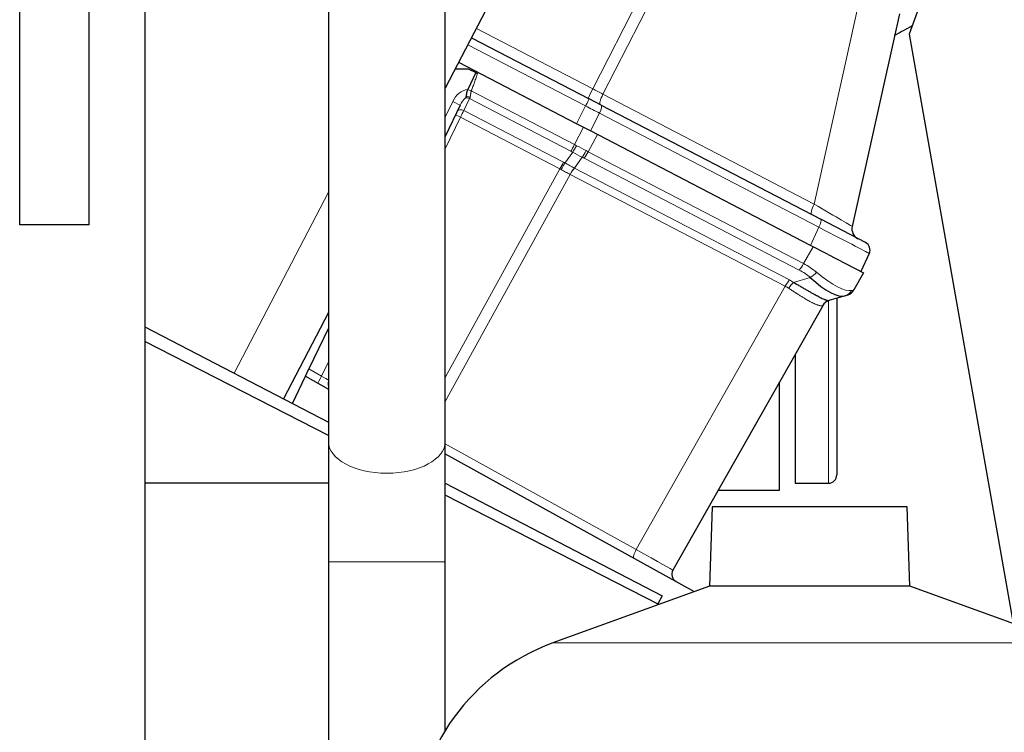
# Model space of a CAD drawing. Header units: inches. Extents: x 0 to 23760, y -13 to 16800.
# Tile 165 of 222: x 12466 to 12820, y 13622 to 13878. Entities that reach past the tile are written whole.
import ezdxf

# ---------------------------------------------------------------- set-up
doc = ezdxf.new("R2010")
doc.units = ezdxf.units.IN
doc.layers.add('254', color=7, linetype='Continuous', true_color=0xffffff)
doc.styles.add('latin_extended', font='simplex.shx')
doc.dimstyles.get("Standard").update_dxf_attribs({"dimtxt": 0.18, "dimasz": 0.18, "dimexe": 0.18, "dimexo": 0.0625, "dimgap": 0.09, "dimtad": 0, "dimtih": 1, "dimtoh": 1, "dimdec": 4, "dimzin": 0, "dimdsep": 46, "dimtxsty": 'Standard', "dimcen": 0.09, "dimadec": 0, "dimazin": 0, "dimtfac": 1, "dimtdec": 4, "dimtofl": 0, "dimtmove": 0, "dimatfit": 3, "dimfxl": 1, "dimtolj": 1, "dimtzin": 0, "dimarcsym": 0})

# ---------------------------------------------------------------- blocks, each defined once
blk = doc.blocks.new('_U6')
at = {"layer": '254', "color": 3, "linetype": 'Continuous', "lineweight": 13, "transparency": 16777216}
for p, q in [((12122.58, 14817.17), (13532.75, 14817.17)), ((13492.75, 14677.17), (13492.75, 10966.16)), ((11520.57, 10826.16), (13532.75, 10826.16))]:
    blk.add_line(p, q, dxfattribs=at)
at = {"layer": '254', "color": 3, "transparency": 16777216}
for points in [[(13516.08, 14677.17), (13469.41, 14677.17), (13492.75, 14817.17)], [(13469.41, 10966.16), (13516.08, 10966.16), (13492.75, 10826.16)]]:
    blk.add_solid(points, dxfattribs=at)
at = {"layer": 'Defpoints', "color": 0, "transparency": 16777216}
for p in [(12082.58, 14817.17), (11480.57, 10826.16), (13492.75, 10826.16)]:
    blk.add_point(p, dxfattribs=at)
at = {"layer": '254', "color": 2, "lineweight": 13, "transparency": 16777216, "insert": (13282.75, 12604.99), "char_height": 140, "attachment_point": 1, "rotation": 90, "style": 'latin_extended'}
blk.add_mtext('\\A1;3991', dxfattribs=at)

msp = doc.modelspace()

# ---------------------------------------------------------------- linework, layer by layer
at = {"layer": '254', "color": 2, "linetype": 'Continuous', "lineweight": 25}
for p, q in [((12576.629, 13946.862), (12576.629, 13726.142)), ((12618.629, 13726.142), (12618.629, 13946.862)), ((12510.629, 13927.141), (12510.629, 13307.141)), ((12797.273, 13905.343), (12785.425, 13872.791)), ((12465.629, 13804.141), (12465.629, 13883.622)), ((12490.629, 13804.141), (12490.629, 13883.622)), ((12634.776, 13884.325), (12618.629, 13853.306)), ((12781.878, 13880.076), (12764.919, 13803.58)), ((12785.425, 13872.791), (12822.824, 13660.687)), ((12628.084, 13871.47), (12670.31, 13849.489)), ((12665.832, 13840.546), (12623.463, 13862.602)), ((12622.227, 13860.219), (12626.84, 13860.239)), ((12629.581, 13858.932), (12626.681, 13852.853)), ((12626.84, 13860.239), (12629.581, 13858.932)), ((12626.681, 13852.853), (12626.66, 13852.808)), ((12674.711, 13847.198), (12670.31, 13849.489)), ((12623.962, 13847.151), (12618.629, 13835.971)), ((12674.711, 13847.198), (12753.597, 13806.132)), ((12670.783, 13837.969), (12665.832, 13840.546)), ((12749.955, 13796.754), (12670.783, 13837.969)), ((12769.713, 13797.743), (12753.597, 13806.132)), ((12490.629, 13804.141), (12465.629, 13804.141)), ((12756.257, 13793.474), (12749.955, 13796.754)), ((12756.257, 13793.474), (12769.011, 13786.835)), ((12771.058, 13793.838), (12768.086, 13787.316)), ((12769.011, 13786.835), (12765.564, 13780.743)), ((12762.448, 13778.65), (12756.557, 13776.904)), ((12759.375, 13777.745), (12759.375, 13714.157)), ((12763.219, 13778.878), (12762.448, 13778.65)), ((12754.317, 13775.07), (12700.469, 13679.895)), ((12576.629, 13772.626), (12560.439, 13741.525)), ((12510.622, 13767.458), (12576.622, 13733.1)), ((12576.63, 13767.019), (12569.604, 13752.289)), ((12576.625, 13728.38), (12510.627, 13762.153)), ((12744.375, 13757.503), (12744.375, 13711.157)), ((12568.354, 13749.667), (12569.604, 13752.289)), ((12563.668, 13739.844), (12568.354, 13749.667)), ((12568.354, 13749.667), (12576.63, 13745.08)), ((12738.75, 13708.657), (12738.75, 13747.557)), ((12618.631, 13721.798), (12708.092, 13672.209)), ((12576.628, 13711.157), (12510.63, 13711.157)), ((12618.623, 13711.236), (12696.602, 13670.643)), ((12744.375, 13711.157), (12756.375, 13711.157)), ((12695.418, 13667.591), (12618.632, 13706.884)), ((12716.74, 13708.657), (12738.75, 13708.657)), ((12714.577, 13702.682), (12713.582, 13674.205)), ((12784.682, 13702.682), (12714.577, 13702.682)), ((12785.676, 13674.205), (12784.682, 13702.682)), ((12576.629, 13682.858), (12576.629, 13241.563)), ((12618.629, 13622.248), (12618.629, 13682.858)), ((12713.582, 13674.205), (12657.285, 13653.715)), ((12785.676, 13674.205), (12713.582, 13674.205)), ((12841.974, 13653.715), (12785.676, 13674.205)), ((12696.602, 13670.643), (12695.098, 13667.754))]:
    msp.add_line(p, q, dxfattribs=at)
at = {"layer": '254', "color": 110, "linetype": 'Continuous', "lineweight": 13}
for p, q in [((12671.644, 13853.068), (12709.824, 13927.744)), ((12713.275, 13925.411), (12675.311, 13851.159)), ((12751.273, 13811.615), (12768.044, 13887.266)), ((12629.83, 13874.835), (12671.644, 13853.068)), ((12669.09, 13846.919), (12626.77, 13868.949)), ((12627.975, 13852.368), (12665.097, 13833.044)), ((12618.629, 13842.939), (12621.297, 13848.534)), ((12627.351, 13849.607), (12625.305, 13845.317)), ((12663.795, 13830.635), (12627.351, 13849.607)), ((12675.311, 13851.159), (12751.273, 13811.615)), ((12625.305, 13845.317), (12661.166, 13826.649)), ((12665.832, 13840.546), (12669.09, 13846.919)), ((12674.041, 13844.341), (12670.783, 13837.969)), ((12752.927, 13803.276), (12674.041, 13844.341)), ((12624.065, 13842.879), (12618.629, 13831.481)), ((12659.865, 13824.242), (12624.065, 13842.879)), ((12665.097, 13833.044), (12668.357, 13839.232)), ((12673.312, 13836.652), (12670.052, 13830.464)), ((12661.641, 13826.395), (12664.441, 13830.285)), ((12670.052, 13830.464), (12747.42, 13790.189)), ((12667.885, 13828.492), (12665.054, 13824.559)), ((12745.894, 13787.897), (12668.526, 13828.172)), ((12618.629, 13749.223), (12659.865, 13824.242)), ((12665.054, 13824.559), (12742.376, 13784.307)), ((12663.515, 13822.293), (12618.63, 13740.634)), ((12740.858, 13782.03), (12663.536, 13822.282)), ((12576.63, 13815.941), (12542.699, 13750.76)), ((12749.955, 13796.754), (12752.927, 13803.276)), ((12747.42, 13790.189), (12750.866, 13796.28)), ((12743.877, 13783.45), (12749.836, 13785.215)), ((12687.262, 13687.298), (12740.858, 13782.03)), ((12756.375, 13711.157), (12756.375, 13776.844)), ((12569.604, 13752.289), (12574.181, 13749.752)), ((12574.181, 13749.752), (12576.629, 13754.886)), ((12618.63, 13725.342), (12687.262, 13687.298)), ((12618.629, 13682.858), (12576.63, 13682.858)), ((12841.974, 13653.715), (12657.285, 13653.715))]:
    msp.add_line(p, q, dxfattribs=at)
at = {"layer": '254', "color": 2, "linetype": 'Continuous', "lineweight": 25}
for centre, radius, start, end in [((12768.825, 13802.715, 0), 4, 167.5, 242.5), ((12768.328, 13795.082), 3, 335.5, 62.5), ((12762.083, 13782.713), 4, 286.5, 330.5), ((12757.798, 13773.1, 0), 4, 106.5, 150.5), ((12579.482, 13746.929, 0), 3, 161.95927, 198.04059), ((12756.375, 13714.157), 3, 270, 0), ((12703.08, 13678.417), 3, 150.5, 241), ((12683.278, 13582.298), 76, 110, 178)]:
    msp.add_arc(centre, radius, start, end, dxfattribs=at)
for centre, major_axis, ratio, start_param, end_param in [((12639.52, 14267.157), (0, 430.5), 0.819152, 3.5518022, 3.5716173), ((12746.641, 13802.127), (-16.664, 23.061), 0.3072628, 2.1502579, 3.0340948), ((12757.693, 13773.069), (1.136, -3.835), 0.9934032, 3.1415927, 3.910304)]:
    msp.add_ellipse(centre, major_axis=major_axis, ratio=ratio, start_param=start_param, end_param=end_param, dxfattribs=at)
at = {"layer": '254', "color": 110, "linetype": 'Continuous', "lineweight": 13}
for centre, major_axis, ratio, start_param, end_param in [((12625.81, 13846.381), (2.897, 6.073), 0.7431451, 0.4115168, 1.5707963), ((12628.005, 13852.274), (-1.86, 0.735), 0.0383473, 4.7434644, 5.518997), ((12671.864, 13853.189, 0), (1.847, 3.548), 0.0348995, 1.6231562, 3.1415911), ((12671.114, 13853.58), (-17.727, 9.261), 0.0104215, 1.6061299, 1.8152813), ((12621.254, 13848.443), (2.708, -1.292), 0.0336829, 0, 1.5707963), ((12625.767, 13846.29), (1.967, 4.124), 0.4377405, 0.7750669, 1.5707963), ((12626.729, 13848.308), (-1.805, 0.861), 0.719748, 4.7115128, 5.4874559), ((12627.011, 13848.899), (-1.805, 0.861), 0.6108356, 4.7187237, 5.4900072), ((12628.588, 13852.206), (1.661, 3.645), 0.017402, 2.2262351, 2.3727356), ((12668.925, 13846.828, 0), (1.385, 2.661), 0.0348995, 4.7647489, 6.2831853), ((12676.265, 13850.898, 0), (1.847, 3.548), 0.2419219, 1.6231562, 3.1415927), ((12624.683, 13844.018), (-1.805, 0.861), 0.719748, 4.7115128, 6.2831853), ((12624.063, 13842.719), (1.785, 3.58), 0.0174444, 0.7676402, 1.5348869), ((12668.174, 13847.218), (-23.96, 12.448), 0.0057899, 4.4680335, 4.6771849), ((12673.326, 13844.537, 0), (1.385, 2.661), 0.2419219, 4.7647489, 6.2831853), ((12624.094, 13842.783), (-1.805, 0.861), 0.0368135, 4.7460091, 6.2831853), ((12665.037, 13833.232, 0), (1.847, 3.548), 0.0348995, 3.9095375, 4.6774824), ((12652.36, 13810.658), (22.389, 6.999), 0.960838, 0.7359024, 0.7678826), ((12665.683, 13832.882), (1.96, 3.487), 0.0679389, 3.9111856, 4.6795426), ((12669.025, 13842.531), (-22.885, 14.404), 0.4758533, 1.6687068, 1.8140579), ((12653.602, 13813.255), (-25.255, 9.703), 0.84279, 4.5457291, 4.5777093), ((12669.025, 13842.531), (-23.178, 13.919), 0.3756022, 1.6588614, 1.8042124), ((12668.617, 13831.355), (1.73, 3.607), 0.2095523, 3.902155, 4.670512), ((12669.258, 13831.035, 0), (1.847, 3.548), 0.2419219, 3.9095375, 4.6774824), ((12653.602, 13813.255), (28.476, 0.169), 0.7384293, 0.9505679, 0.9825481), ((12659.923, 13824.052), (-1.847, -3.548), 0.0348995, 3.9095375, 4.6767843), ((12660.398, 13823.798), (-1.926, -3.506), 0.058133, 3.9105847, 4.6776128), ((12648.834, 13805.991), (23.608, 7.311), 0.9433494, 0.7389146, 0.7613679), ((12652.87, 13810.392), (24.524, 7.667), 0.7774602, 0.6632146, 0.6951948), ((12647.591, 13803.394), (14.681, 19.331), 0.8196534, 0.1204873, 0.1429404), ((12664.3, 13821.707), (-1.851, -3.546), 0.2419645, 3.9097584, 4.673399), ((12664.321, 13821.696), (-1.847, -3.548), 0.2419219, 3.9095375, 4.6731191), ((12752.227, 13811.355, 0), (1.847, 3.548), 0.2419219, 1.6231562, 3.1415927), ((12746.785, 13814.188), (-18.134, 10.607), 0.00224, 3.1423129, 4.4636253), ((12752.212, 13803.471, 0), (1.385, 2.661), 0.2419219, 4.7647489, 6.2831853), ((12747.01, 13806.179), (-24.047, 12.341), 0.0045296, 3.1418037, 4.4661133), ((12746.627, 13790.759, 0), (1.847, 3.548), 0.2419219, 3.9095375, 4.6774824), ((12729.604, 13770.447), (25.026, 7.413), 0.753739, 0.4419184, 0.6627493), ((12730.337, 13773.309), (28.804, 0.399), 0.722843, 0.7050916, 0.9259224), ((12741.644, 13781.445), (-1.847, -3.548), 0.2419219, 3.9095375, 4.6731191), ((12725.322, 13766.005), (26.111, 7.967), 0.7536205, 0.5797522, 0.6547701), ((12750.569, 13788.077), (2.644, 3.001), 0.4458674, 3.9942267, 4.7811627), ((12746.641, 13802.127), (-18.953, 21.143), 0.2465223, 2.1198236, 3.0036605), ((12724.589, 13763.142), (21.454, 14.341), 0.7066027, 0.2989552, 0.3739732), ((12743.144, 13780.587), (-2.122, -3.391), 0.3160454, 3.9317134, 4.6962714), ((12761.312, 13782.485), (-1.136, 3.835), 0.9510037, 3.1415927, 3.9285287), ((12730.337, 13773.309), (35.228, 7.434), 0.0022709, 6.0603513, 6.2811821), ((12724.672, 13763.288), (29.645, 11.783), 0.002496, 6.2800837, 6.3599313), ((12574.224, 13749.843), (-1.454, -2.624), 0.0020575, 0, 1.5371699), ((12574.224, 13749.843), (-2.55, 1.623), 0.0331858, 1.5748603, 2.823717), ((12597.629, 13726.142), (21, 0), 0.5410409, 3.1415926, 6.2830871), ((12687.851, 13686.859), (-1.454, -2.624), 0.2428118, 4.6794646, 6.2831853), ((12682.963, 13689.568), (-17.506, 9.674), 0.0047621, 3.1415449, 4.4669268)]:
    msp.add_ellipse(centre, major_axis=major_axis, ratio=ratio, start_param=start_param, end_param=end_param, dxfattribs=at)
for points, knots in [([(12630.16, 13858.655), (12630.126, 13858.521), (12630.09, 13858.386), (12630.016, 13858.119), (12629.978, 13857.985), (12629.86, 13857.586), (12629.777, 13857.322), (12629.607, 13856.794), (12629.519, 13856.531), (12629.339, 13856.006), (12629.247, 13855.744), (12629.06, 13855.222), (12628.965, 13854.961), (12628.773, 13854.44), (12628.675, 13854.18), (12628.38, 13853.402), (12628.179, 13852.884), (12627.975, 13852.368)], [0, 0, 0, 0, 0.0625, 0.0625, 0.125, 0.125, 0.25, 0.25, 0.375, 0.375, 0.5, 0.5, 0.625, 0.625, 0.75, 0.75, 1, 1, 1, 1]), ([(12627.975, 13852.368), (12627.958, 13852.316), (12627.942, 13852.264), (12627.913, 13852.158), (12627.9, 13852.106), (12627.864, 13851.948), (12627.845, 13851.843), (12627.812, 13851.635), (12627.798, 13851.531), (12627.774, 13851.324), (12627.763, 13851.221), (12627.746, 13851.069), (12627.74, 13851.018), (12627.729, 13850.918), (12627.723, 13850.868), (12627.704, 13850.72), (12627.69, 13850.623), (12627.656, 13850.437), (12627.637, 13850.346), (12627.589, 13850.171), (12627.561, 13850.087), (12627.526, 13850.007)], [0, 0, 0, 0, 0.0625, 0.0625, 0.125, 0.125, 0.25, 0.25, 0.375, 0.375, 0.5, 0.5, 0.5625, 0.5625, 0.625, 0.625, 0.75, 0.75, 0.875, 0.875, 1, 1, 1, 1]), ([(12665.054, 13824.559), (12665.052, 13824.559), (12665.051, 13824.56), (12665.047, 13824.562), (12665.046, 13824.563), (12665.041, 13824.565), (12665.038, 13824.567), (12665.036, 13824.568)], [0, 0, 0, 0, 0.2581912, 0.2581912, 0.5163823, 0.5163823, 1, 1, 1, 1]), ([(12663.515, 13822.293), (12663.517, 13822.292), (12663.519, 13822.291), (12663.522, 13822.289), (12663.524, 13822.288), (12663.529, 13822.285), (12663.533, 13822.284), (12663.536, 13822.282)], [0, 0, 0, 0, 0.2576628, 0.2576628, 0.5153256, 0.5153256, 1, 1, 1, 1]), ([(12754.227, 13775.041), (12754.171, 13775.021), (12754.098, 13775.008), (12753.922, 13774.999), (12753.819, 13775.003), (12753.584, 13775.029), (12753.452, 13775.051), (12753.161, 13775.116), (12753.001, 13775.158), (12752.74, 13775.237), (12752.649, 13775.266), (12752.508, 13775.314), (12752.46, 13775.331), (12752.363, 13775.365), (12752.314, 13775.383), (12752.063, 13775.477), (12751.851, 13775.561), (12751.406, 13775.752), (12750.938, 13775.964), (12750.426, 13776.219), (12749.893, 13776.495), (12749.615, 13776.644), (12749.29, 13776.824), (12749.253, 13776.844), (12749.18, 13776.885), (12749.144, 13776.906), (12749.033, 13776.968), (12748.811, 13777.093), (12748.585, 13777.224), (12748.126, 13777.491), (12747.812, 13777.678), (12747.17, 13778.069), (12746.842, 13778.272), (12746.169, 13778.693), (12745.825, 13778.912), (12745.296, 13779.251), (12745.118, 13779.365), (12744.847, 13779.54), (12744.756, 13779.599), (12744.573, 13779.717), (12744.481, 13779.776), (12744.021, 13780.074), (12743.647, 13780.317), (12742.887, 13780.81), (12742.5, 13781.06), (12742.107, 13781.312)], [0, 0, 0, 0, 0.0625, 0.0625, 0.125, 0.125, 0.1875, 0.1875, 0.25, 0.25, 0.28125, 0.28125, 0.296875, 0.296875, 0.3125, 0.3125, 0.375, 0.375, 0.4375, 0.5, 0.5, 0.5625, 0.5625, 0.5703125, 0.5703125, 0.578125, 0.578125, 0.59375, 0.625, 0.625, 0.6875, 0.6875, 0.75, 0.75, 0.8125, 0.8125, 0.84375, 0.84375, 0.859375, 0.859375, 0.875, 0.875, 0.9375, 0.9375, 1, 1, 1, 1])]:
    msp.add_open_spline(points, degree=3, knots=knots, dxfattribs=at)
at = {"layer": '254', "color": 2, "linetype": 'Continuous', "lineweight": 25}
for points, degree in [([(12629.581, 13858.932), (12629.674, 13858.887), (12629.864, 13858.796), (12630.06, 13858.703), (12630.16, 13858.655)], 3), ([(12576.629, 13726.148), (12576.629, 13706.334), (12576.629, 13682.858)], 2), ([(12618.629, 13682.858), (12618.629, 13706.327), (12618.629, 13726.136)], 2)]:
    msp.add_open_spline(points, degree=degree, dxfattribs=at)
for points, knots in [([(12626.66, 13852.808), (12626.608, 13852.7), (12626.515, 13852.48), (12626.44, 13852.256), (12626.39, 13852.086), (12626.374, 13852.03), (12626.352, 13851.945), (12626.345, 13851.916), (12626.331, 13851.859), (12626.325, 13851.831), (12626.293, 13851.689), (12626.272, 13851.578), (12626.238, 13851.359), (12626.224, 13851.252), (12626.21, 13851.12), (12626.207, 13851.094), (12626.202, 13851.042), (12626.2, 13851.016), (12626.193, 13850.939), (12626.19, 13850.888), (12626.183, 13850.789), (12626.18, 13850.741), (12626.175, 13850.646), (12626.172, 13850.599), (12626.167, 13850.531), (12626.165, 13850.509), (12626.161, 13850.464), (12626.158, 13850.442), (12626.151, 13850.398), (12626.147, 13850.376), (12626.136, 13850.333), (12626.129, 13850.311), (12626.12, 13850.289)], [0, 0, 0, 0, 0.125, 0.25, 0.25, 0.3125, 0.3125, 0.34375, 0.34375, 0.375, 0.375, 0.5, 0.5, 0.625, 0.625, 0.65625, 0.65625, 0.6875, 0.6875, 0.75, 0.75, 0.8125, 0.8125, 0.875, 0.875, 0.90625, 0.90625, 0.9375, 0.9375, 0.96875, 0.96875, 1, 1, 1, 1]), ([(12626.12, 13850.289), (12626.084, 13850.209), (12626.049, 13850.132), (12625.997, 13850.019), (12625.979, 13849.983), (12625.944, 13849.91), (12625.927, 13849.874), (12625.909, 13849.839)], [0, 0, 0, 0, 0.5, 0.5, 0.75, 0.75, 1, 1, 1, 1]), ([(12743.877, 13783.45), (12744.309, 13783.202), (12744.734, 13782.955), (12745.57, 13782.468), (12745.981, 13782.227), (12746.487, 13781.929), (12746.588, 13781.87), (12746.789, 13781.752), (12746.888, 13781.693), (12747.186, 13781.518), (12747.382, 13781.403), (12747.961, 13781.063), (12748.338, 13780.843), (12749.072, 13780.416), (12749.43, 13780.21), (12750.126, 13779.812), (12750.465, 13779.621), (12750.959, 13779.345), (12751.122, 13779.255), (12751.362, 13779.124), (12751.441, 13779.08), (12751.559, 13779.016), (12751.598, 13778.995), (12751.677, 13778.952), (12752.026, 13778.764), (12752.357, 13778.588), (12752.919, 13778.298), (12753.454, 13778.029), (12753.935, 13777.801), (12754.389, 13777.593), (12754.602, 13777.499), (12754.851, 13777.395), (12754.9, 13777.375), (12754.996, 13777.335), (12755.043, 13777.316), (12755.181, 13777.261), (12755.269, 13777.228), (12755.52, 13777.134), (12755.671, 13777.082), (12755.939, 13776.998), (12756.056, 13776.966), (12756.258, 13776.92), (12756.342, 13776.905), (12756.475, 13776.893), (12756.525, 13776.895), (12756.557, 13776.904)], [0, 0, 0, 0, 0.0625, 0.0625, 0.125, 0.125, 0.140625, 0.140625, 0.15625, 0.15625, 0.1875, 0.1875, 0.25, 0.25, 0.3125, 0.3125, 0.375, 0.375, 0.40625, 0.40625, 0.421875, 0.421875, 0.4296875, 0.4296875, 0.4375, 0.5, 0.5, 0.5625, 0.625, 0.625, 0.6875, 0.6875, 0.703125, 0.703125, 0.71875, 0.71875, 0.75, 0.75, 0.8125, 0.8125, 0.875, 0.875, 0.9375, 0.9375, 1, 1, 1, 1])]:
    msp.add_open_spline(points, degree=3, knots=knots, dxfattribs=at)
at = {"layer": '254', "color": 110, "linetype": 'Continuous', "lineweight": 13}
for points in [[(12661.641, 13826.395), (12662.214, 13826.083), (12663.353, 13825.467), (12664.477, 13824.866), (12665.036, 13824.568)], [(12663.515, 13822.293), (12662.977, 13822.572), (12661.897, 13823.141), (12660.808, 13823.731), (12660.261, 13824.032)]]:
    msp.add_open_spline(points, degree=3, dxfattribs=at)

# ---------------------------------------------------------------- dimensions: what is measured, and where the dimension line sits
at = {"layer": '254', "color": 2, "linetype": 'Continuous', "lineweight": 13}
dim = msp.add_linear_dim(base=(13492.745, 10826.157), p1=(12082.577, 14817.166), p2=(11480.574, 10826.157), angle=90, dimstyle='Standard', override={"dimscale": 40, "dimtxt": 3.5, "dimasz": 3.5, "dimexe": 1, "dimexo": 1, "dimgap": 1.75, "dimtad": 1, "dimtih": 0, "dimtoh": 0, "dimdec": 0, "dimlfac": 1, "dimzin": 8, "dimdsep": 46, "dimlunit": 2, "dimtxsty": 'latin_extended', "dimsah": 1, "dimse1": 0, "dimse2": 0, "dimsd1": 0, "dimsd2": 0, "dimclrd": 3, "dimclre": 3, "dimclrt": 2, "dimtol": 0, "dimtm": -0.1, "dimtfac": 0.714286, "dimtdec": 3, "dimtofl": 1, "dimtmove": 0, "dimtzin": 8, "dimlwd": 13, "dimlwe": 13}, dxfattribs=at)
dim.commit()
dim.dimension.update_dxf_attribs({"geometry": '_U6', "text_midpoint": (13492.745, 12821.661), "dimtype": 160})

doc.saveas('drawing.dxf')
